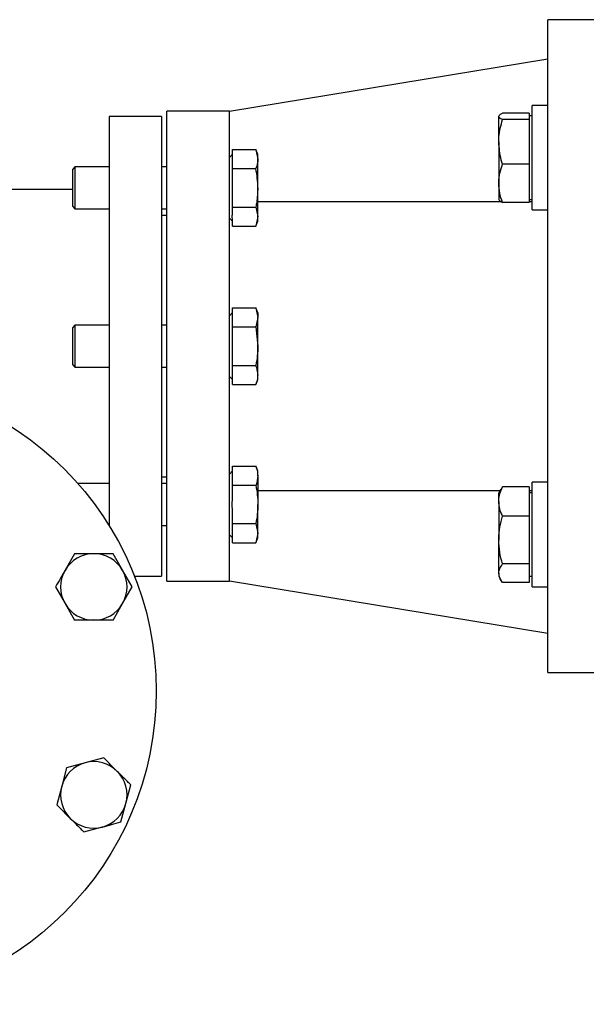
# Model space of a CAD drawing. Header units: millimetres. Extents: x 444 to 4809, y 21 to 3164.
# Tile 46 of 52: x 4408 to 4516, y 1897 to 2086. Entities that reach past the tile are written whole.
import ezdxf

# ---------------------------------------------------------------- set-up
doc = ezdxf.new("R2010")
doc.units = ezdxf.units.MM

msp = doc.modelspace()

# ---------------------------------------------------------------- linework, layer by layer
at = {"color": 7, "linetype": 'Continuous', "lineweight": 25}
for p, q in [((4520.98, 2085.99), (4508.98, 2085.99)), ((4508.98, 1960.99), (4508.98, 2085.99)), ((4447.98, 2068.49), (4508.98, 2078.49)), ((4447.98, 2068.49), (4435.98, 2068.49)), ((4435.98, 1978.49), (4435.98, 2068.49)), ((4447.98, 2068.32), (4447.98, 2068.49)), ((4447.98, 1978.67), (4447.98, 2068.32)), ((4505.38, 2068.09), (4500.29, 2068.09)), ((4505.38, 2068.09), (4505.38, 2067.49)), ((4508.98, 2069.56), (4505.98, 2069.56)), ((4505.98, 2049.56), (4505.98, 2069.56)), ((4434.98, 2067.49), (4424.98, 2067.49)), ((4424.98, 2067.49), (4424.98, 1989.1)), ((4434.98, 2067.49), (4434.98, 1979.49)), ((4499.58, 2062.61), (4499.58, 2067.49)), ((4505.38, 2066.88), (4500.29, 2066.88)), ((4505.98, 2067.56), (4505.38, 2067.56)), ((4505.38, 2067.49), (4505.38, 2066.88)), ((4505.38, 2066.88), (4505.38, 2062.61)), ((4499.58, 2062.61), (4499.58, 2054.68)), ((4505.38, 2062.61), (4505.38, 2058.34)), ((4448.58, 2059.72), (4448.58, 2061.15)), ((4448.58, 2061.15), (4453.07, 2061.15)), ((4453.43, 2060.17), (4453.07, 2061.15)), ((4453.07, 2061.15), (4453.43, 2059.32)), ((4448.58, 2060.22), (4447.98, 2059.62)), ((4448.58, 2058.92), (4448.58, 2059.72)), ((4448.58, 2057.48), (4448.58, 2058.92)), ((4453.43, 2059.32), (4453.43, 2060.17)), ((4453.43, 2053.8), (4453.43, 2059.32)), ((4418.38, 2057.8), (4417.98, 2057.4)), ((4417.98, 2053.8), (4417.98, 2057.4)), ((4424.98, 2057.8), (4418.38, 2057.8)), ((4418.38, 2057.8), (4418.38, 2053.8)), ((4435.98, 2057.8), (4434.98, 2057.8)), ((4448.58, 2054.6), (4448.58, 2057.48)), ((4448.58, 2057.48), (4453.07, 2057.48)), ((4505.38, 2058.34), (4500.29, 2058.34)), ((4505.38, 2058.34), (4505.38, 2054.68)), ((4499.58, 2054.68), (4499.58, 2051.56)), ((4505.38, 2054.68), (4505.38, 2051.02)), ((4417.98, 2053.49), (4333.98, 2053.49)), ((4417.98, 2050.2), (4417.98, 2053.8)), ((4418.38, 2053.8), (4418.38, 2049.8)), ((4448.58, 2053), (4448.58, 2054.6)), ((4448.58, 2050.13), (4448.58, 2053)), ((4453.43, 2048.29), (4453.43, 2053.8)), ((4453.43, 2051.21), (4499.96, 2051.21)), ((4505.38, 2051.02), (4500.29, 2051.02)), ((4505.38, 2051.56), (4505.98, 2051.56)), ((4505.38, 2051.21), (4505.98, 2051.21)), ((4417.98, 2050.2), (4418.38, 2049.8)), ((4418.38, 2049.8), (4424.98, 2049.8)), ((4434.98, 2049.8), (4435.98, 2049.8)), ((4448.58, 2050.13), (4453.07, 2050.13)), ((4448.58, 2048.69), (4448.58, 2050.13)), ((4453.07, 2050.13), (4453.43, 2048.29)), ((4505.98, 2049.56), (4508.98, 2049.56)), ((4435.98, 2048.49), (4434.98, 2048.49)), ((4447.98, 2047.99), (4448.58, 2047.39)), ((4448.58, 2046.45), (4448.58, 2047.89)), ((4453.43, 2048.29), (4453.07, 2046.45)), ((4453.07, 2046.45), (4453.43, 2047.44)), ((4453.43, 2047.44), (4453.43, 2048.29)), ((4448.58, 2046.45), (4453.07, 2046.45)), ((4448.58, 2029.41), (4448.58, 2030.84)), ((4448.58, 2030.84), (4453.07, 2030.84)), ((4453.43, 2029.86), (4453.07, 2030.84)), ((4453.07, 2030.84), (4453.43, 2029.01)), ((4448.58, 2029.91), (4447.98, 2029.31)), ((4448.58, 2028.61), (4448.58, 2029.41)), ((4448.58, 2027.17), (4448.58, 2028.61)), ((4453.43, 2029.01), (4453.07, 2027.17)), ((4453.43, 2029.86), (4453.43, 2029.01)), ((4453.43, 2023.49), (4453.43, 2029.01)), ((4418.38, 2027.49), (4417.98, 2027.09)), ((4417.98, 2020.38), (4417.98, 2027.09)), ((4424.98, 2027.49), (4418.38, 2027.49)), ((4418.38, 2027.49), (4418.38, 2020.03)), ((4435.98, 2027.49), (4434.98, 2027.49)), ((4448.58, 2024.29), (4448.58, 2027.17)), ((4448.58, 2027.17), (4453.07, 2027.17)), ((4453.07, 2027.17), (4453.43, 2023.49)), ((4448.58, 2022.69), (4448.58, 2024.29)), ((4448.58, 2019.82), (4448.58, 2022.69)), ((4453.43, 2017.98), (4453.43, 2023.49)), ((4417.98, 2019.89), (4417.98, 2020.38)), ((4417.98, 2019.89), (4418.38, 2019.49)), ((4418.38, 2020.03), (4418.38, 2019.49)), ((4418.38, 2019.49), (4424.98, 2019.49)), ((4434.98, 2019.49), (4435.98, 2019.49)), ((4448.58, 2019.82), (4453.07, 2019.82)), ((4448.58, 2018.38), (4448.58, 2019.82)), ((4447.98, 2017.68), (4448.58, 2017.08)), ((4448.58, 2017.58), (4448.58, 2018.38)), ((4448.58, 2016.14), (4448.58, 2017.58)), ((4453.07, 2016.14), (4453.43, 2017.13)), ((4453.43, 2017.13), (4453.43, 2017.98)), ((4448.58, 2016.14), (4453.07, 2016.14)), ((4448.58, 1999.09), (4448.58, 2000.53)), ((4448.58, 2000.53), (4453.07, 2000.53)), ((4453.43, 1999.55), (4453.07, 2000.53)), ((4434.98, 1998.49), (4435.98, 1998.49)), ((4448.58, 1999.6), (4447.98, 1999)), ((4448.58, 1998.29), (4448.58, 1999.09)), ((4448.58, 1996.86), (4448.58, 1998.29)), ((4453.43, 1998.69), (4453.43, 1999.55)), ((4453.43, 1998.69), (4453.43, 1993.18)), ((4424.98, 1997.18), (4418.98, 1997.18)), ((4435.98, 1997.18), (4434.98, 1997.18)), ((4448.58, 1993.98), (4448.58, 1996.86)), ((4448.58, 1996.86), (4453.07, 1996.86)), ((4500.29, 1996.59), (4500.04, 1996.07)), ((4505.38, 1996.59), (4500.29, 1996.59)), ((4505.38, 1996.59), (4505.38, 1993.77)), ((4508.98, 1997.43), (4505.98, 1997.43)), ((4505.98, 1977.43), (4505.98, 1997.43)), ((4499.78, 1995.78), (4453.43, 1995.78)), ((4499.96, 1996.09), (4499.58, 1995.43)), ((4499.58, 1993.77), (4499.58, 1995.43)), ((4505.98, 1995.78), (4505.38, 1995.78)), ((4505.98, 1995.43), (4505.38, 1995.43)), ((4453.43, 1987.67), (4453.43, 1993.18)), ((4499.58, 1993.77), (4499.58, 1986.38)), ((4505.38, 1993.77), (4505.38, 1990.96)), ((4448.58, 1989.51), (4448.58, 1992.38)), ((4505.38, 1990.96), (4500.29, 1990.96)), ((4505.38, 1990.96), (4505.38, 1986.38)), ((4424.93, 1989.18), (4424.98, 1989.18)), ((4434.98, 1989.18), (4435.98, 1989.18)), ((4448.58, 1989.51), (4453.07, 1989.51)), ((4448.58, 1988.07), (4448.58, 1989.51)), ((4453.07, 1989.51), (4453.43, 1987.67)), ((4447.98, 1987.37), (4448.58, 1986.77)), ((4448.58, 1987.27), (4448.58, 1988.07)), ((4448.58, 1985.83), (4448.58, 1987.27)), ((4453.43, 1987.67), (4453.07, 1985.83)), ((4453.07, 1985.83), (4453.43, 1986.82)), ((4453.43, 1986.82), (4453.43, 1987.67)), ((4448.58, 1985.83), (4453.07, 1985.83)), ((4499.58, 1980.04), (4499.58, 1986.38)), ((4505.38, 1986.38), (4505.38, 1981.8)), ((4418.35, 1983.76), (4416.51, 1980.58)), ((4427.53, 1980.58), (4425.7, 1983.76)), ((4505.38, 1981.8), (4500.29, 1981.8)), ((4505.38, 1981.8), (4505.38, 1980.04)), ((4429.37, 1977.39), (4427.53, 1980.58)), ((4429.8, 1979.49), (4434.98, 1979.49)), ((4499.58, 1980.04), (4499.58, 1979.43)), ((4499.58, 1979.43), (4499.96, 1978.77)), ((4505.38, 1980.04), (4505.38, 1978.27)), ((4505.38, 1979.43), (4505.98, 1979.43)), ((4414.67, 1977.39), (4416.51, 1974.21)), ((4427.53, 1974.21), (4429.37, 1977.39)), ((4435.98, 1978.49), (4447.98, 1978.49)), ((4447.98, 1978.49), (4447.98, 1978.67)), ((4508.98, 1968.49), (4447.98, 1978.49)), ((4505.38, 1978.27), (4500.29, 1978.27)), ((4505.98, 1977.43), (4508.98, 1977.43)), ((4416.51, 1974.21), (4418.35, 1971.03)), ((4425.7, 1971.03), (4427.53, 1974.21)), ((4508.98, 1960.99), (4520.98, 1960.99)), ((4420.37, 1943.74), (4416.82, 1942.79)), ((4423.92, 1944.69), (4420.37, 1943.74)), ((4416.82, 1942.79), (4415.87, 1939.24)), ((4415.87, 1939.24), (4414.92, 1935.69)), ((4428.17, 1935.95), (4429.12, 1939.5)), ((4427.22, 1932.4), (4428.17, 1935.95)), ((4420.12, 1930.49), (4423.67, 1931.45))]:
    msp.add_line(p, q, dxfattribs=at)
msp.add_circle((4373.98, 1957.49), 60, dxfattribs=at)
for centre, radius, start, end in [((4422.02, 1977.39), 6.37, 90, 150), ((4422.02, 1977.39), 6.37, 30, 90), ((4422.02, 1977.39), 6.37, 150, 210), ((4422.02, 1977.39), 6.36, 330, 30), ((4422.02, 1977.39), 6.36, 210, 270), ((4422.02, 1977.39), 6.36, 270, 330), ((4422.02, 1937.59), 6.37, 105, 165), ((4422.02, 1937.59), 6.37, 45, 105), ((4422.02, 1937.59), 6.36, 345, 45), ((4422.02, 1937.59), 6.37, 165, 225), ((4422.02, 1937.59), 6.37, 285, 345), ((4422.02, 1937.59), 6.37, 225, 285)]:
    msp.add_arc(centre, radius, start, end, dxfattribs=at)
for points, knots in [([(4499.58, 2067.49), (4499.58, 2067.5), (4499.59, 2067.61), (4499.74, 2067.81), (4500.11, 2068), (4500.29, 2068.09)], [0, 0, 0, 0, 0.070088, 0.530781, 1, 1, 1, 1]), ([(4500.29, 2066.88), (4500.09, 2066.98), (4499.69, 2067.18), (4499.62, 2067.38), (4499.58, 2067.49)], [0, 0, 0, 0, 0.495461, 1, 1, 1, 1]), ([(4499.58, 2062.61), (4499.59, 2062.92), (4499.62, 2064.36), (4500, 2065.77), (4500.29, 2066.88)], [0, 0, 0, 0, 0.214377, 1, 1, 1, 1]), ([(4500.29, 2058.34), (4500.21, 2058.6), (4499.79, 2059.99), (4499.67, 2061.44), (4499.58, 2062.61)], [0, 0, 0, 0, 0.188701, 1, 1, 1, 1]), ([(4453.43, 2059.32), (4453.43, 2059.01), (4453.4, 2058.7), (4453.27, 2058.09), (4453.18, 2057.79), (4453.07, 2057.48)], [0, 0, 0, 0, 0.5, 0.5, 1, 1, 1, 1]), ([(4453.43, 2053.8), (4453.43, 2054.42), (4453.4, 2055.03), (4453.27, 2056.26), (4453.18, 2056.87), (4453.07, 2057.48)], [0, 0, 0, 0, 0.5, 0.5, 1, 1, 1, 1]), ([(4499.58, 2054.68), (4499.58, 2054.77), (4499.59, 2055.42), (4499.74, 2056.66), (4500.11, 2057.78), (4500.29, 2058.34)], [0, 0, 0, 0, 0.07009, 0.530783, 1, 1, 1, 1]), ([(4500.29, 2051.02), (4500.09, 2051.61), (4499.69, 2052.81), (4499.62, 2054.05), (4499.58, 2054.68)], [0, 0, 0, 0, 0.4954598, 1, 1, 1, 1]), ([(4453.43, 2053.8), (4453.39, 2052.88), (4453.34, 2051.65), (4453.12, 2050.44), (4453.07, 2050.13)], [0, 0, 0, 0, 0.746928, 1, 1, 1, 1]), ([(4499.58, 2051.62), (4499.58, 2051.61), (4499.59, 2051.5), (4499.74, 2051.3), (4500.11, 2051.11), (4500.29, 2051.02)], [0, 0, 0, 0, 0.070087, 0.530781, 1, 1, 1, 1]), ([(4453.43, 2023.49), (4453.43, 2022.88), (4453.4, 2022.27), (4453.27, 2021.04), (4453.18, 2020.43), (4453.07, 2019.82)], [0, 0, 0, 0, 0.5, 0.5, 1, 1, 1, 1]), ([(4453.43, 2017.98), (4453.43, 2018.29), (4453.4, 2018.59), (4453.27, 2019.21), (4453.18, 2019.51), (4453.07, 2019.82)], [0, 0, 0, 0, 0.5, 0.5, 1, 1, 1, 1]), ([(4453.43, 2017.98), (4453.39, 2017.52), (4453.34, 2016.9), (4453.12, 2016.3), (4453.07, 2016.14)], [0, 0, 0, 0, 0.7469337, 1, 1, 1, 1]), ([(4453.07, 2000.53), (4453.12, 2000.38), (4453.34, 1999.77), (4453.39, 1999.15), (4453.43, 1998.69)], [0, 0, 0, 0, 0.2530663, 1, 1, 1, 1]), ([(4453.43, 1998.69), (4453.36, 1998.1), (4453.3, 1997.48), (4453.08, 1996.87), (4453.07, 1996.86)], [0, 0, 0, 0, 0.973003, 1, 1, 1, 1]), ([(4453.07, 1996.86), (4453.18, 1996.24), (4453.27, 1995.63), (4453.4, 1994.41), (4453.43, 1993.79), (4453.43, 1993.18)], [0, 0, 0, 0, 0.5, 0.5, 1, 1, 1, 1]), ([(4499.58, 1993.77), (4499.58, 1993.84), (4499.59, 1994.35), (4499.74, 1995.3), (4500.11, 1996.16), (4500.29, 1996.59)], [0, 0, 0, 0, 0.070091, 0.5307812, 1, 1, 1, 1]), ([(4453.43, 1993.18), (4453.43, 1992.57), (4453.4, 1991.96), (4453.27, 1990.73), (4453.18, 1990.12), (4453.07, 1989.51)], [0, 0, 0, 0, 0.5, 0.5, 1, 1, 1, 1]), ([(4500.29, 1990.96), (4500.09, 1991.42), (4499.69, 1992.34), (4499.62, 1993.29), (4499.58, 1993.77)], [0, 0, 0, 0, 0.495458, 1, 1, 1, 1]), ([(4499.58, 1986.38), (4499.58, 1986.49), (4499.59, 1987.31), (4499.74, 1988.86), (4500.11, 1990.25), (4500.29, 1990.96)], [0, 0, 0, 0, 0.070081, 0.530789, 1, 1, 1, 1]), ([(4500.29, 1981.8), (4500.09, 1982.54), (4499.69, 1984.05), (4499.62, 1985.6), (4499.58, 1986.38)], [0, 0, 0, 0, 0.49546, 1, 1, 1, 1]), ([(4422.02, 1983.76), (4421.41, 1983.76), (4420.79, 1983.76), (4419.57, 1983.76), (4418.96, 1983.76), (4418.35, 1983.76)], [0, 0, 0, 0, 0.5, 0.5, 1, 1, 1, 1]), ([(4425.7, 1983.76), (4425.09, 1983.76), (4424.47, 1983.76), (4423.24, 1983.76), (4422.63, 1983.76), (4422.02, 1983.76)], [0, 0, 0, 0, 0.5, 0.5, 1, 1, 1, 1]), ([(4499.58, 1980.04), (4499.59, 1980.16), (4499.62, 1980.76), (4500, 1981.34), (4500.29, 1981.8)], [0, 0, 0, 0, 0.214375, 1, 1, 1, 1]), ([(4416.51, 1980.58), (4416.2, 1980.04), (4415.9, 1979.51), (4415.28, 1978.45), (4414.98, 1977.92), (4414.67, 1977.39)], [0, 0, 0, 0, 0.5, 0.5, 1, 1, 1, 1]), ([(4500.29, 1978.27), (4500.21, 1978.38), (4499.79, 1978.96), (4499.67, 1979.55), (4499.58, 1980.04)], [0, 0, 0, 0, 0.188697, 1, 1, 1, 1]), ([(4422.02, 1971.03), (4421.41, 1971.03), (4420.79, 1971.03), (4419.57, 1971.03), (4418.96, 1971.03), (4418.35, 1971.03)], [0, 0, 0, 0, 0.5, 0.5, 1, 1, 1, 1]), ([(4425.7, 1971.03), (4425.09, 1971.03), (4424.47, 1971.03), (4423.24, 1971.03), (4422.63, 1971.03), (4422.02, 1971.03)], [0, 0, 0, 0, 0.5, 0.5, 1, 1, 1, 1]), ([(4426.52, 1942.09), (4425.67, 1942.94), (4424.8, 1943.81), (4423.95, 1944.67), (4423.92, 1944.69)], [0, 0, 0, 0, 0.9730011, 1, 1, 1, 1]), ([(4429.12, 1939.5), (4428.9, 1939.71), (4428.04, 1940.57), (4427.17, 1941.44), (4426.52, 1942.09)], [0, 0, 0, 0, 0.253064, 1, 1, 1, 1]), ([(4414.92, 1935.69), (4414.94, 1935.67), (4415.8, 1934.81), (4416.67, 1933.94), (4417.52, 1933.09)], [0, 0, 0, 0, 0.026996, 1, 1, 1, 1]), ([(4417.52, 1933.09), (4418.17, 1932.44), (4419.04, 1931.57), (4419.9, 1930.71), (4420.12, 1930.49)], [0, 0, 0, 0, 0.746931, 1, 1, 1, 1]), ([(4423.67, 1931.45), (4424.26, 1931.6), (4424.85, 1931.76), (4426.03, 1932.08), (4426.63, 1932.24), (4427.22, 1932.4)], [0, 0, 0, 0, 0.5, 0.5, 1, 1, 1, 1])]:
    msp.add_open_spline(points, degree=3, knots=knots, dxfattribs=at)
for points in [[(4448.58, 2047.89), (4448.51, 2048.16), (4448.51, 2048.43), (4448.58, 2048.69)], [(4448.58, 1992.38), (4448.51, 1992.92), (4448.51, 1993.45), (4448.58, 1993.98)]]:
    msp.add_open_spline(points, degree=3, dxfattribs=at)

doc.saveas('drawing.dxf')
